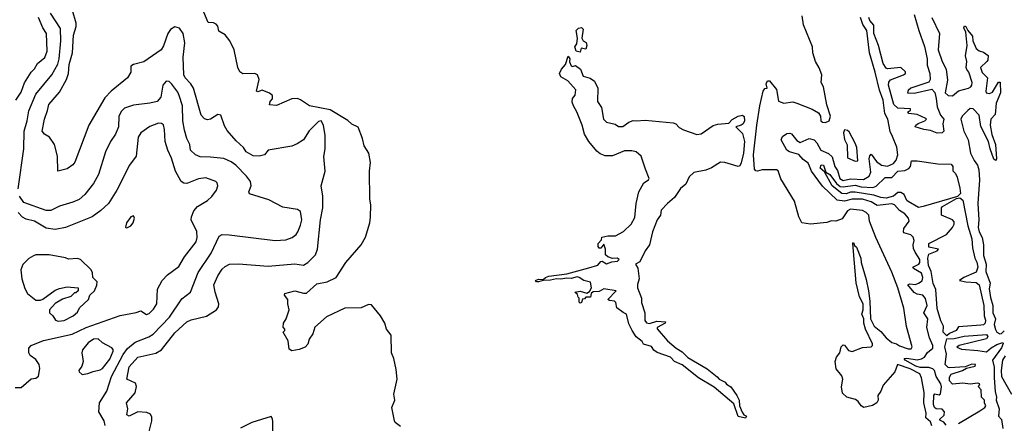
# Model space of a CAD drawing. Extents: x 1966327 to 2147849, y 395140 to 552178.
# Tile 45 of 256: x 2039015 to 2045675, y 448777 to 451509. Entities that reach past the tile are written whole.
import ezdxf

# ---------------------------------------------------------------- set-up
doc = ezdxf.new("R2010")
doc.units = 0

msp = doc.modelspace()

# ---------------------------------------------------------------- linework, layer by layer
at = {"layer": '0CON20XD'}
for points in [[(2039004.8, 450365), (2039043.4, 450635), (2039045.9, 450755), (2039066.2, 450825), (2039077.1, 450892.9), (2039124.7, 451005), (2039232.8, 451135), (2039272.2, 451207.8), (2039282.3, 451245), (2039292.9, 451365), (2039290.1, 451450.1), (2039223.7, 451553.7)], [(2039881.9, 448685), (2039908.9, 448795), (2039909.4, 448819.4), (2039898.7, 448838.7), (2039875, 448850.8), (2039814.4, 448855.6), (2039755, 448826.7), (2039740, 448835), (2039746.7, 448875), (2039736.7, 448915), (2039795.9, 448984.1), (2039805.4, 449025.4), (2039798.9, 449048.9), (2039740, 449075), (2039755, 449158.6), (2039815, 449225.9), (2039935, 449252.7), (2039975, 449273.6), (2040065, 449390.5), (2040145, 449464.5), (2040175, 449477.7), (2040278.3, 449501.7), (2040345.7, 449545), (2040359.4, 449565), (2040362.2, 449585), (2040336.2, 449665), (2040328.2, 449715), (2040354.8, 449775.2), (2040385, 449819.5), (2040405, 449839.1), (2040435, 449855.5), (2040495, 449857.1), (2040695, 449841.2), (2040875, 449856.2), (2040935, 449846.7), (2040964.2, 449865), (2041015, 449916.7), (2041030, 449955), (2041050, 450155), (2041065.6, 450235), (2041065.7, 450314.3), (2041054.4, 450385), (2041081.1, 450485), (2041072.4, 450582.4), (2041080.2, 450635), (2041080.8, 450725), (2041070.6, 450795), (2041055, 450825.5), (2041035, 450821.1), (2040973.3, 450756.7), (2040933.9, 450696.1), (2040891.5, 450668.5), (2040855, 450653.8), (2040695, 450626.7), (2040670, 450595), (2040635, 450584.5), (2040595, 450587.3), (2040547.5, 450615), (2040528.2, 450645), (2040479.6, 450689.6), (2040419.1, 450759.2), (2040401.1, 450791.1), (2040375, 450864), (2040355, 450867.1), (2040305, 450836), (2040285, 450830.8), (2040265, 450839.2), (2040242.6, 450862.6), (2040191.6, 451045), (2040173.4, 451075), (2040134.2, 451115), (2040125.8, 451135), (2040121.4, 451255), (2040131.5, 451351.5), (2040120.4, 451415), (2040095, 451451.1), (2040065, 451460.8), (2040035, 451442.1), (2040016.8, 451415), (2039988.6, 451331.4), (2039972.5, 451305), (2039855, 451224.4), (2039784.3, 451205.7), (2039767.5, 451195), (2039767.5, 451155), (2039743.3, 451115), (2039633.6, 451025), (2039590.2, 450979.8), (2039482.7, 450795), (2039387.1, 450545), (2039373.4, 450526.6), (2039335, 450498.8), (2039273, 450483), (2039270.8, 450585), (2039250.8, 450665), (2039216, 450715), (2039183.3, 450735), (2039166.2, 450755), (2039181.9, 450835), (2039203.3, 450895), (2039211.5, 450935), (2039285, 451018.9), (2039331.8, 451105), (2039345.4, 451145), (2039349.4, 451205), (2039372.6, 451285), (2039378.8, 451405), (2039397, 451463), (2039397.9, 451485), (2039371.6, 451571.6)], [(2041590, 448755), (2041555, 448783.8), (2041549.4, 448795), (2041531.4, 448885), (2041553.4, 448935), (2041545.3, 448975), (2041568.6, 449075), (2041561.9, 449141.9), (2041545.2, 449215.2), (2041528.9, 449255), (2041526.9, 449375), (2041496, 449415), (2041484.2, 449454.2), (2041454.4, 449505), (2041395, 449578.6), (2041375, 449582.5), (2041325, 449560), (2041215, 449556.9), (2041091.3, 449498.7), (2041012, 449428), (2040997, 449383), (2040972.8, 449347.2), (2040965, 449313.8), (2040945, 449292.2), (2040905, 449276.2), (2040855, 449267.5), (2040838.3, 449278.3), (2040830, 449335), (2040797.5, 449395), (2040807.5, 449405), (2040807.5, 449415), (2040797, 449427), (2040798.6, 449455), (2040818.1, 449485), (2040838.8, 449545), (2040829.1, 449585), (2040829.4, 449615), (2040806.2, 449645), (2040807.5, 449655), (2040875, 449674.3), (2040935, 449657.5), (2040955, 449658.9), (2041025, 449721.4), (2041095, 449734.4), (2041155.8, 449765), (2041222.1, 449865), (2041324.4, 449985), (2041352.9, 450037.1), (2041382.9, 450135), (2041388, 450172), (2041390, 450255), (2041384.2, 450295), (2041380, 450485), (2041387.4, 450542.6), (2041376.9, 450605), (2041344.2, 450655), (2041333.3, 450705), (2041305, 450781.8), (2041262.4, 450802.4), (2041235, 450827.5), (2041115, 450898.8), (2040975, 450926.2), (2040915, 450967.5), (2040894.7, 450974.7), (2040855, 450972.7), (2040751.7, 450928.3), (2040705, 450933.3), (2040708.8, 450955), (2040725.6, 450974.4), (2040724.4, 450995), (2040705, 451012.2), (2040655, 451031.2), (2040625, 451020), (2040617.5, 451025), (2040634.5, 451105), (2040624.3, 451135), (2040605, 451145.4), (2040525, 451142.5), (2040505, 451155.6), (2040491.6, 451185), (2040465.4, 451304.6), (2040436.9, 451366.9), (2040405.7, 451405.7), (2040361.1, 451431.1), (2040354.5, 451465), (2040345, 451477.8), (2040325, 451487.3), (2040290.3, 451490.3), (2040260.2, 451560.3)], [(2045065.4, 451545), (2045096, 451436), (2045135, 451327.5), (2045152.1, 451245), (2045152.4, 451202.4), (2045170.6, 451145), (2045173.1, 451105), (2045165, 451087.1), (2045042.5, 451045), (2045025, 451030), (2045020, 451015), (2045065, 451012), (2045185, 451038.9), (2045205, 451016.4), (2045213.5, 450976.5), (2045220.2, 450920.3), (2045243.1, 450863.1), (2045265.6, 450835), (2045258.9, 450805), (2045265.8, 450755), (2045255, 450743.1), (2045221.7, 450741.7)], [(2038988, 450965), (2039025, 451017.5), (2039048.5, 451081.5), (2039092.5, 451155), (2039115, 451176.7), (2039135, 451212.7), (2039185, 451253.5), (2039200, 451295), (2039195.2, 451414.8), (2039171.1, 451455), (2039142.7, 451525)], [(2045185, 448760.9), (2045175, 448787.6), (2045144.5, 448815), (2045146.9, 448845), (2045129.6, 448915), (2045133.8, 448985), (2045114.6, 449085.4), (2045103, 449113), (2045037.5, 449145), (2044952.5, 449175), (2044934.8, 449125), (2044855, 449034.4), (2044840, 448995), (2044820, 448965), (2044821.4, 448935), (2044813.4, 448916.6), (2044782.3, 448897.7), (2044725, 448883.6), (2044706, 448895), (2044685.5, 448925.5), (2044669, 448939), (2044610, 448955), (2044581.2, 448981.2), (2044573.6, 449025), (2044583.7, 449076.3), (2044575, 449099.5), (2044538.2, 449145), (2044530.4, 449195), (2044540.8, 449225), (2044561.7, 449255), (2044570.9, 449295), (2044585, 449309.1), (2044595, 449306.5), (2044620.7, 449270.7), (2044645, 449262.6), (2044715, 449291.2), (2044775, 449294.4), (2044782.5, 449305), (2044782.9, 449315), (2044736, 449415), (2044724.3, 449455), (2044723.8, 449485), (2044710.8, 449515), (2044720, 449545), (2044720, 449585), (2044695, 449632.5), (2044672.7, 449727.3), (2044650, 449995), (2044655, 450000), (2044661.7, 449981.7), (2044675, 449970), (2044703.3, 449895), (2044706.2, 449865), (2044741.2, 449751.2), (2044756.2, 449675), (2044766.2, 449605), (2044770, 449485), (2044794.4, 449434.4), (2044839.5, 449399.5), (2044876.1, 449356.1), (2044915, 449323.3), (2044945, 449316), (2044965, 449302), (2045025, 449280.6), (2045045, 449281.2), (2045050.6, 449295), (2045012.6, 449432.6), (2044994.4, 449555.6), (2044955.7, 449695), (2044915, 449800), (2044805.7, 450035.7), (2044762.5, 450145), (2044758, 450185), (2044740, 450205), (2044715, 450218.5), (2044635, 450226.8), (2044614.5, 450215), (2044578.5, 450161.5), (2044535, 450146), (2044505, 450148), (2044475, 450135.5), (2044365, 450124.7), (2044305, 450133.3), (2044285.2, 450175), (2044255, 450281.8), (2044162.7, 450432.7), (2044145, 450485.7), (2044135, 450492.2), (2044036.1, 450493.9), (2044004.4, 450484.4), (2043995, 450485.6), (2043985, 450498), (2043979, 450595), (2044000.2, 450795), (2044020.4, 450925), (2044043.6, 451026.4), (2044055, 451042.5), (2044070, 451045), (2044063.3, 451075), (2044072.5, 451095), (2044087.5, 451095), (2044135, 451037.5), (2044147, 450957), (2044184.2, 450944.2), (2044245, 450952.2), (2044271.2, 450945), (2044375, 450902.5), (2044418.2, 450878.2), (2044431.9, 450855), (2044434.3, 450825), (2044445, 450814.4), (2044465, 450814.2), (2044490, 450825), (2044500, 450855), (2044473.9, 450933.9), (2044452.5, 451055), (2044436.7, 451085), (2044440, 451135), (2044423.6, 451183.6), (2044397.5, 451225), (2044380, 451285), (2044377.5, 451325), (2044317.5, 451475), (2044307.5, 451535)], [(2045141.4, 449621.4), (2045124.8, 449644.8), (2045085, 449651.9), (2045065, 449662.8), (2045021.8, 449715), (2045035, 449720.6), (2045075, 449717.4), (2045094.7, 449725), (2045118.2, 449741.8), (2045123.4, 449765), (2045113.8, 449793.8), (2045061.2, 449825), (2045055.5, 449835), (2045095.9, 449855), (2045104.1, 449865.9), (2045104.4, 449885), (2045070.8, 449935), (2045060.8, 449960.8), (2045058, 449985), (2045064.3, 450015), (2045058.1, 450038.1), (2045042.3, 450052.3), (2044996.2, 450066.2), (2044992.2, 450072.2), (2044996.2, 450095), (2045031, 450145), (2045026.2, 450165), (2045002.7, 450195), (2044965, 450218.6), (2044931.6, 450255), (2044915, 450262.6), (2044815, 450251.6), (2044775, 450276.9), (2044715, 450293.6), (2044645, 450293.7), (2044595, 450281.9), (2044545, 450288), (2044445, 450383.4), (2044370.3, 450485), (2044358, 450518), (2044348.1, 450538.1), (2044315, 450561.8), (2044285, 450596.2), (2044220.8, 450615), (2044205, 450626.4), (2044166, 450695), (2044175, 450718.8), (2044205, 450738), (2044225, 450740.4), (2044235, 450735.6), (2044271.7, 450691.7), (2044295, 450677.6), (2044355, 450704.1), (2044389.2, 450695), (2044407.7, 450675), (2044434.8, 450625), (2044485, 450603.2), (2044510.4, 450580.4), (2044529.2, 450515), (2044547.3, 450487.3), (2044563, 450435), (2044585, 450421.5), (2044635, 450431.2), (2044723.2, 450426.8), (2044760.1, 450449.9), (2044772.5, 450477.5), (2044761.9, 450568.1), (2044765, 450588.6), (2044775, 450599.6), (2044810.4, 450550.4), (2044844.7, 450524.7), (2044885, 450518.6), (2044925.2, 450535), (2044942.3, 450557.7), (2044954.9, 450595.1), (2044947.3, 450647.3), (2044918.8, 450718.8), (2044903.2, 450753.2), (2044886.6, 450835), (2044867.2, 450875), (2044856.2, 450965), (2044831.8, 451031.8), (2044802.4, 451155), (2044762.7, 451285), (2044745.6, 451435.6), (2044717, 451477), (2044703.1, 451525)], [(2045221.7, 450741.7), (2045175, 450760), (2045130, 450765), (2045073, 450783), (2045077.5, 450795), (2045092.7, 450807.3), (2045137.5, 450825), (2045147.5, 450835), (2045145, 450840), (2045086.4, 450866.4), (2045030, 450875), (2045022.5, 450885), (2045040, 450895), (2045040, 450905), (2044955, 450910.6), (2044927.3, 450935), (2044891.7, 451065), (2044893, 451087), (2044905, 451102.9), (2044992.5, 451135), (2045007.5, 451145), (2045007, 451157), (2044975, 451186.2), (2044885, 451175.7), (2044875, 451180), (2044855, 451213.1), (2044824.3, 451335), (2044791.8, 451415), (2044792.3, 451472.3), (2044765, 451502.5), (2044757.8, 451525)], [(2045185.7, 451525), (2045237.5, 451415), (2045227, 451305), (2045255.2, 451225), (2045280.5, 451175), (2045289.6, 451099.6), (2045275.2, 451015), (2045295, 450995.2), (2045325, 450993.5), (2045365, 451026.9), (2045432.2, 451045), (2045447.7, 451055), (2045455.2, 451065), (2045457.2, 451085), (2045435, 451154.4), (2045421.2, 451171.2), (2045416.1, 451185), (2045422.5, 451225), (2045411.7, 451265), (2045423.3, 451335), (2045414.4, 451425), (2045401.9, 451455), (2045405, 451467.5), (2045415, 451463.8), (2045427.5, 451435), (2045458.7, 451398.7), (2045462.3, 451365), (2045485.4, 451315), (2045505, 451297.2), (2045535, 451288.6), (2045565.9, 451265.9), (2045563.2, 451235), (2045556.8, 451225), (2045513.2, 451185), (2045525, 451150.9), (2045560.6, 451115), (2045548.9, 451025), (2045552.4, 451015), (2045575, 451010), (2045595, 451019.1), (2045635, 451086.9), (2045646.9, 451086.9), (2045649.6, 451015), (2045619.4, 450945), (2045612.5, 450867.5), (2045584.8, 450835), (2045578.5, 450795), (2045591.6, 450731.6), (2045616.4, 450663.6), (2045621.7, 450568.3), (2045615, 450556.2), (2045605, 450565.8), (2045578.6, 450635), (2045567.1, 450685), (2045516.9, 450786.9), (2045505, 450862.5), (2045465, 450906.2), (2045445, 450907.1), (2045427.3, 450895), (2045390, 450855), (2045381.4, 450835), (2045402, 450755), (2045431.4, 450695), (2045445.6, 450605.6), (2045470.8, 450555), (2045494.4, 450525), (2045502.3, 450492.3), (2045506, 450425), (2045495.2, 450265), (2045503.6, 450155), (2045497.5, 450102.5), (2045503.8, 450073.8), (2045524.4, 450035), (2045534.4, 449985), (2045533.7, 449913.7), (2045551.9, 449855), (2045550.6, 449805), (2045578.7, 449725), (2045571.8, 449688.2), (2045580.4, 449629.6), (2045597.9, 449575), (2045597.7, 449525), (2045614.8, 449485), (2045605.2, 449445), (2045615, 449411.5), (2045625.3, 449395), (2045645, 449383.8), (2045655.3, 449385), (2045675, 449403.3)], [(2042805, 451290), (2042780, 451295), (2042770, 451325), (2042782.5, 451345), (2042787.5, 451385), (2042780, 451435), (2042795, 451452.5), (2042815, 451456.7), (2042826.7, 451445), (2042817.5, 451385), (2042827, 451367), (2042846.7, 451355), (2042850, 451335), (2042845, 451310), (2042813, 451317), (2042805, 451290)], [(2043925, 448812), (2043874.5, 448824.5), (2043845, 448908.8), (2043711.7, 449021.7), (2043605.6, 449085.6), (2043495, 449173.8), (2043445, 449196.7), (2043417.5, 449225), (2043326.4, 449256.4), (2043305, 449272.5), (2043288.3, 449298.3), (2043233.6, 449313.6), (2043225, 449330), (2043185, 449362.5), (2043156.7, 449405), (2043135, 449450), (2043120, 449515), (2043096.4, 449526.4), (2043055, 449560), (2043046.7, 449595), (2043037.5, 449605), (2043005, 449607.5), (2042993.3, 449615), (2043050, 449675), (2042965, 449688), (2042935, 449670), (2042893, 449667), (2042880, 449655), (2042875, 449630), (2042845, 449630), (2042835, 449620), (2042821.7, 449618.3), (2042816.1, 449593.9), (2042805, 449590), (2042798.3, 449598.3), (2042800, 449625), (2042791.7, 449631.7), (2042788.3, 449648.3), (2042770, 449665), (2042805, 449672.5), (2042851.7, 449658.3), (2042870, 449670), (2042882.5, 449695), (2042875, 449732.5), (2042830, 449745), (2042800, 449765), (2042785, 449768), (2042745, 449758), (2042715, 449760), (2042675, 449752), (2042645, 449756), (2042605, 449746), (2042555, 449744), (2042525, 449734.3), (2042510, 449735), (2042503.3, 449745), (2042525, 449752), (2042555, 449750), (2042571.2, 449765), (2042595, 449773.1), (2042715, 449788.8), (2042865, 449828.5), (2042925, 449847.8), (2042945, 449872), (2042955, 449874), (2042985, 449855.8), (2043020.3, 449869.7), (2043057.5, 449875), (2043070, 449885), (2043056.1, 449896.1), (2043025, 449893.8), (2042992.5, 449905), (2042978.3, 449918.3), (2042976.4, 449956.4), (2042965, 449990), (2042946.2, 449963.8), (2042935, 449963.3), (2042928, 449975), (2042928, 449995), (2042950, 450020), (2042953.3, 450036.7), (2042994.1, 450045.9), (2043045, 450046), (2043098.8, 450075), (2043151.2, 450125), (2043175, 450170), (2043183.9, 450266.1), (2043202.5, 450345), (2043237.5, 450405), (2043267.5, 450425), (2043272.5, 450435), (2043247, 450497), (2043217.5, 450585), (2043183.9, 450613.9), (2043155, 450621.4), (2043105, 450620.8), (2043025, 450587.5), (2042975, 450588), (2042941.7, 450601.7), (2042919.1, 450619.1), (2042865, 450683.8), (2042835, 450733.8), (2042820, 450795), (2042784.4, 450884.4), (2042760, 450925), (2042751.7, 450951.7), (2042753.3, 450975), (2042771.7, 450998.3), (2042776.7, 451035), (2042722.5, 451095), (2042675, 451122.5), (2042666.2, 451145), (2042680, 451175), (2042706.2, 451205), (2042725, 451262.5), (2042736.7, 451245), (2042733.6, 451223.6), (2042745, 451197.5), (2042755, 451193.3), (2042775, 451200), (2042807.5, 451175), (2042826, 451126), (2042873.9, 451113.9), (2042903.6, 451093.6), (2042926, 451045), (2042924.3, 450954.3), (2042949.2, 450915), (2042963.8, 450835), (2042983.3, 450815), (2043041.7, 450801.7), (2043066.2, 450786.2), (2043094, 450786), (2043135, 450816.2), (2043164.1, 450825.9), (2043184.2, 450824.2), (2043245, 450829.2), (2043435, 450812), (2043454.2, 450804.2), (2043475, 450780), (2043505, 450763.3), (2043595, 450731.2), (2043625, 450736.7), (2043705, 450792.5), (2043737, 450803), (2043811.7, 450808.3), (2043835, 450832.5), (2043875, 450856.2), (2043905, 450863.3), (2043915, 450853.3), (2043918.5, 450825), (2043908.5, 450805), (2043895, 450794.3), (2043860, 450785), (2043905, 450738.6), (2043916.5, 450685), (2043910.1, 450605), (2043895, 450539.2), (2043885, 450519.5), (2043875, 450515.5), (2043785, 450543.1), (2043756.3, 450543.7), (2043695, 450505.6), (2043655, 450490.6), (2043575, 450473.8), (2043543.9, 450446.1), (2043520, 450395), (2043483.8, 450366.2), (2043444.3, 450305.7), (2043396.2, 450265), (2043355, 450218.8), (2043349.2, 450185), (2043327.1, 450155), (2043295, 450072.5), (2043274.3, 449985), (2043246.2, 449943.8), (2043210, 449870), (2043180, 449855), (2043196.7, 449826.7), (2043206.2, 449755), (2043194.1, 449715.9), (2043194.4, 449695), (2043220, 449625), (2043221.2, 449595), (2043243.8, 449525), (2043242.4, 449472.4), (2043255, 449458), (2043275, 449452.5), (2043325, 449468.2), (2043383.3, 449465), (2043380, 449455), (2043326.2, 449425), (2043326.4, 449416.4), (2043395.7, 449335), (2043455, 449285.6), (2043495, 449261.4), (2043533.8, 449223.8), (2043665.8, 449145.8), (2043732.9, 449092.9), (2043746.7, 449075), (2043786.1, 449056.1), (2043795, 449043.3), (2043824.3, 449024.3), (2043866.2, 448966.2), (2043881.8, 448935), (2043883.8, 448895), (2043902.1, 448852.1), (2043914.1, 448834.1), (2043930, 448825), (2043925, 448812)], [(2039593.1, 448763.1), (2039585.9, 448795), (2039551, 448855), (2039554.1, 448915.9), (2039604.1, 448995), (2039635.7, 449095), (2039715, 449244.1), (2039745, 449283.8), (2039795, 449325.8), (2039888.1, 449361.9), (2039918.9, 449381.1), (2040027.3, 449495), (2040110.6, 449619.4), (2040170, 449665), (2040221.4, 449798.6), (2040311.2, 449928.8), (2040365, 450044.2), (2040384.5, 450055.5), (2040432.5, 450052.5), (2040743.7, 450013.7), (2040815, 450020), (2040857.5, 450035), (2040884.6, 450055.4), (2040896.4, 450073.6), (2040915, 450117.5), (2040923, 450155), (2040915, 450212), (2040895, 450224.5), (2040795, 450239.3), (2040700.8, 450290.8), (2040570, 450330), (2040564.2, 450344.2), (2040580.6, 450385), (2040576.9, 450415), (2040550.2, 450450.2), (2040476.4, 450525), (2040445, 450546.9), (2040395, 450568.8), (2040305, 450579.7), (2040235, 450580), (2040205, 450593.3), (2040171.2, 450625), (2040166.8, 450665), (2040146.2, 450705), (2040128.7, 450761.3), (2040118.8, 450825), (2040115.3, 450925), (2040094.5, 450995), (2040085, 451017.5), (2040045, 451072.5), (2040025, 451090), (2040005, 451093.8), (2039984.2, 451065), (2039970, 450985), (2039945, 450955.8), (2039895, 450943.6), (2039785, 450931.5), (2039725, 450909.5), (2039702, 450888), (2039686, 450854), (2039683.5, 450785), (2039662.5, 450735), (2039628.6, 450685), (2039595.3, 450614.7), (2039548.5, 450461.5), (2039515, 450401.4), (2039455, 450325.6), (2039417.1, 450292.9), (2039375, 450273.3), (2039285, 450247.3), (2039225, 450218.1), (2039195, 450218), (2039042.8, 450272.8), (2039013.7, 450315)], [(2038985, 449020), (2039025, 449020), (2039091.7, 449078.3), (2039125, 449082.5), (2039142.5, 449097.5), (2039151.7, 449148.3), (2039146, 449175), (2039125, 449208.5), (2039086.4, 449236.4), (2039075.9, 449255), (2039075.9, 449285), (2039091.5, 449305), (2039175, 449338.1), (2039369.1, 449380.9), (2039465, 449425.9), (2039695, 449506.9), (2039803.6, 449526.4), (2039835, 449538.2), (2039873.6, 449513.6), (2039890.7, 449520.7), (2039920.9, 449549.1), (2039943.2, 449586.8), (2039947.9, 449685), (2039979.5, 449745), (2040015, 449783.3), (2040091.7, 449838.3), (2040130.5, 449905), (2040208.5, 450005), (2040216, 450035), (2040213.8, 450075), (2040175.7, 450155), (2040176.7, 450175), (2040192.2, 450215), (2040217.5, 450245), (2040285, 450284.5), (2040315, 450312.2), (2040345.5, 450355), (2040355.6, 450385), (2040351.4, 450405), (2040340.8, 450415), (2040275, 450438.2), (2040225, 450431.8), (2040145, 450401.2), (2040125, 450402.5), (2040106.7, 450415), (2040069.6, 450485), (2040042, 450572), (2040015.9, 450625.9), (2040000, 450685), (2039994.6, 450765), (2039987.8, 450797.8), (2039975, 450807.5), (2039955, 450809.6), (2039895, 450786.5), (2039835, 450742.7), (2039816.7, 450715), (2039801.8, 450585), (2039757.1, 450525), (2039671.5, 450355), (2039615.5, 450265), (2039562.9, 450217.1), (2039505, 450175.4), (2039325, 450103.6), (2039255, 450089.6), (2039195, 450097.7), (2039115.2, 450145.2), (2039059.5, 450159.5), (2039035, 450173.4), (2039004, 450204)], [(2044665, 450550.8), (2044685, 450553.3), (2044676.9, 450645), (2044665, 450673.3), (2044625, 450750), (2044615, 450760), (2044595, 450762.5), (2044586.7, 450743.3), (2044595, 450697.5), (2044612.1, 450662.1), (2044614.4, 450575), (2044665, 450550.8)], [(2045095, 450237.5), (2045025, 450278.7), (2045015, 450285.5), (2044996.6, 450326.6), (2044975, 450338.8), (2044955, 450338.5), (2044925.4, 450315), (2044875, 450300.3), (2044839.2, 450305), (2044792.1, 450322.1), (2044665, 450342.8), (2044635, 450342.2), (2044605, 450330.9), (2044575, 450333.8), (2044511.3, 450385), (2044458.9, 450478.9), (2044429.7, 450505), (2044435, 450527.8), (2044450.8, 450525), (2044467.4, 450477.4), (2044495, 450460.6), (2044539.9, 450399.9), (2044565, 450381.2), (2044585, 450378.7), (2044665, 450390), (2044707.7, 450377.7), (2044786.7, 450373.3), (2044807.7, 450382.3), (2044868.2, 450441.8), (2044915, 450442.1), (2044954.5, 450485), (2045002.6, 450487.4), (2045028.4, 450501.6), (2045040.7, 450515), (2045046.2, 450553.8), (2045085, 450554), (2045225, 450534.3), (2045315, 450531.2), (2045326.9, 450515), (2045326.7, 450486.7), (2045345, 450469.2), (2045355, 450444), (2045375, 450369.2), (2045377.6, 450332.4), (2045358.3, 450311.7), (2045125, 450243.8), (2045095, 450237.5)], [(2045285, 449370), (2045261.9, 449395), (2045262.5, 449435), (2045245, 449471.2), (2045220.8, 449555), (2045212.7, 449682.7), (2045194.3, 449724.3), (2045179.3, 449805), (2045163.1, 449845), (2045158.6, 449895), (2045165, 449922.5), (2045220, 449945), (2045230, 449955), (2045165, 449970), (2045164.2, 449995), (2045283.3, 450055), (2045325, 450102.5), (2045336.7, 450125), (2045335, 450140), (2045323.6, 450153.6), (2045250, 450185), (2045250, 450235), (2045256.7, 450245), (2045351.2, 450298.8), (2045375, 450304.3), (2045395, 450287.8), (2045429.2, 450115), (2045455.4, 450025.4), (2045460, 449965), (2045474.6, 449895), (2045488.2, 449868.2), (2045496.5, 449833.5), (2045485, 449799.4), (2045400, 449765), (2045372.5, 449745), (2045413.9, 449733.9), (2045485, 449730.4), (2045505, 449715.6), (2045535.7, 449574.3), (2045538.6, 449505), (2045547.5, 449475), (2045545, 449454.3), (2045535, 449444.4), (2045515, 449441.4), (2045365, 449430), (2045350, 449405), (2045303.9, 449386.1), (2045285, 449370)], [(2039735, 450100), (2039745, 450102.5), (2039767.5, 450115), (2039782.5, 450135), (2039792.5, 450165), (2039785, 450182.5), (2039767.5, 450175), (2039737.5, 450135), (2039730, 450105), (2039735, 450100)], [(2039275, 449468.8), (2039315, 449474), (2039377.5, 449505), (2039405, 449530), (2039420.5, 449559.5), (2039480, 449615), (2039490, 449645), (2039520, 449675), (2039537, 449713), (2039540, 449735), (2039510, 449765), (2039507.5, 449795), (2039497.5, 449815), (2039427, 449887), (2039405, 449892.5), (2039345, 449887.5), (2039325, 449896.7), (2039215, 449918.6), (2039125, 449916.7), (2039109.3, 449910.7), (2039077, 449893), (2039037, 449853), (2039022.5, 449815), (2039030, 449755), (2039049.3, 449689.3), (2039067.5, 449655), (2039125, 449610), (2039155, 449610), (2039171.7, 449618.3), (2039255, 449677.5), (2039285, 449690), (2039335, 449700), (2039410, 449695), (2039410, 449675), (2039395, 449660), (2039385, 449660), (2039360, 449635), (2039305, 449616.7), (2039255, 449587.5), (2039217.5, 449545), (2039217.5, 449525), (2039240, 449505), (2039256.4, 449476.4), (2039275, 449468.8)], [(2045281.1, 448765), (2045265, 448785.3), (2045238, 448798), (2045238.1, 448805), (2045267.1, 448832.9), (2045269.5, 448855), (2045255, 448873.9), (2045215, 448875.3), (2045203.3, 448885), (2045196.2, 448905), (2045198.2, 448965), (2045205, 448976.2), (2045235, 448970), (2045243.5, 448976.5), (2045249.8, 449025), (2045245.1, 449045.1), (2045214.5, 449094.5), (2045203.7, 449133.7), (2045191.4, 449145), (2045164.5, 449154.5), (2045105, 449155.7), (2045075.7, 449164.3), (2045003.2, 449205), (2044996.4, 449215), (2045015, 449218.8), (2045085, 449208), (2045115, 449213.3), (2045134.1, 449225), (2045155, 449256.5), (2045192.1, 449285), (2045192.3, 449305), (2045168.1, 449355), (2045151.1, 449425), (2045157.1, 449485), (2045129.5, 449525), (2045152.1, 449575), (2045141.4, 449621.4)], [(2039438.6, 449108.6), (2039475, 449113.8), (2039510.9, 449129.1), (2039560.2, 449139.8), (2039575, 449149.4), (2039625, 449212.5), (2039648.1, 449265), (2039647.7, 449277.8), (2039638.9, 449288.9), (2039575, 449321.5), (2039545, 449348.4), (2039515, 449345.8), (2039477.7, 449322.3), (2039439.1, 449275), (2039434.5, 449254.5), (2039443.3, 449195), (2039436.2, 449165), (2039416, 449135), (2039417.1, 449125), (2039438.6, 449108.6)], [(2045365, 448775.4), (2045509.1, 448860.9), (2045543.8, 448885), (2045548.8, 448895), (2045540, 448915), (2045540, 448935), (2045520, 448955), (2045517.5, 449005), (2045500, 449025), (2045510, 449045), (2045495, 449050), (2045445, 449043.3), (2045395, 449048.6), (2045325, 449041.4), (2045305, 449064.2), (2045305, 449088.8), (2045315, 449110), (2045392.5, 449135), (2045420, 449150), (2045477.5, 449165), (2045480, 449175), (2045455, 449178.1), (2045409.5, 449160.5), (2045305, 449152.9), (2045295, 449154.6), (2045274.5, 449175), (2045284.7, 449244.7), (2045273.1, 449295), (2045285, 449350), (2045335, 449352), (2045402.7, 449367.3), (2045555, 449378.5), (2045564.4, 449365), (2045555, 449348.6), (2045370, 449305), (2045353, 449293), (2045385, 449280), (2045495, 449271.2), (2045555, 449260), (2045585, 449287.1), (2045625, 449311.4), (2045663.8, 449323.8), (2045667.5, 449317.5), (2045655, 449287.1), (2045595.4, 449205), (2045606.7, 449156.7), (2045605.3, 449085.3), (2045612.5, 448992.5), (2045621.9, 448955), (2045619.4, 448935), (2045640.3, 448875), (2045636, 448825), (2045655, 448803.8), (2045665, 448743.3)], [(2045679.8, 449235), (2045662, 449205), (2045652.8, 449135), (2045655.6, 449095), (2045723.6, 448975)], [(2040726.6, 448686.6), (2040727.5, 448787.5), (2040725, 448807.5), (2040715, 448822.5), (2040585, 448783.3), (2040507.5, 448745)]]:
    msp.add_lwpolyline(points, dxfattribs=at)

doc.saveas('drawing.dxf')
